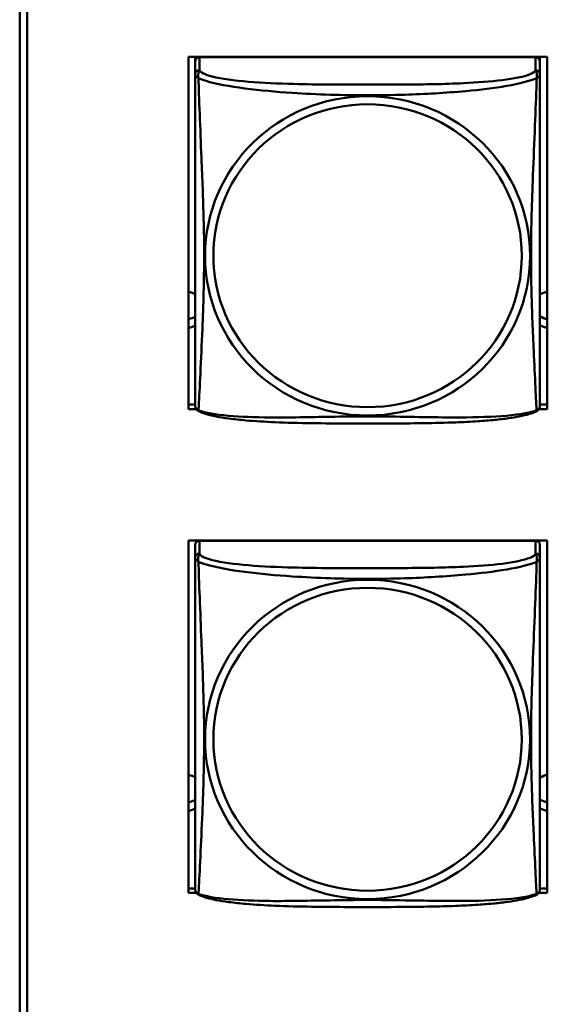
# Model space of a CAD drawing. Header units: inches. Extents: x 0.8 to 75.7, y -7.8 to 49.3.
# Tile 226 of 256: x 56.4 to 57.1, y 6.8 to 8.2. Entities that reach past the tile are written whole.
import ezdxf

# ---------------------------------------------------------------- set-up
doc = ezdxf.new("R2010")
doc.units = ezdxf.units.IN
doc.header["$MEASUREMENT"] = 0
doc.layers.add('Visible Edges(ROSSANSI)', color=7, linetype='Continuous', lineweight=50)
doc.layers.add('Visible Tangent Edges(ROSSANSI)', color=7, linetype='Continuous', lineweight=50)

msp = doc.modelspace()

# ---------------------------------------------------------------- linework, layer by layer
at = {"layer": 'Visible Edges(ROSSANSI)'}
for p, q in [((56.4053, 5.465), (56.4053, 10.4181)), ((56.4153, 10.4185), (56.4153, 5.4654)), ((56.6368, 7.6275), (56.6368, 8.1101)), ((56.6368, 8.1101), (57.1283, 8.1101)), ((56.6458, 8.1101), (56.6458, 8.1094)), ((56.6458, 8.1037), (56.6458, 8.1094)), ((56.6458, 8.1094), (56.6516, 8.1094)), ((57.1123, 8.1094), (56.6517, 8.1094)), ((57.1124, 8.1094), (57.1182, 8.1094)), ((57.1182, 8.1101), (57.1182, 8.1094)), ((57.1182, 8.1094), (57.1182, 8.1036)), ((57.1283, 8.1101), (57.1283, 7.6275)), ((56.6458, 8.1036), (56.6458, 8.086)), ((57.1182, 8.086), (57.1182, 8.1036)), ((56.6368, 7.6336), (56.6458, 7.6336)), ((57.1182, 7.6336), (57.1283, 7.6336)), ((56.6471, 7.6275), (56.6368, 7.6275)), ((57.1283, 7.6275), (57.1168, 7.6275)), ((56.6368, 6.9648), (56.6368, 7.4474)), ((56.6368, 7.4474), (57.1283, 7.4474)), ((57.1123, 7.4472), (56.6517, 7.4472)), ((57.1283, 7.4474), (57.1283, 6.9648)), ((56.6458, 7.4414), (56.6458, 7.4237)), ((57.1182, 7.4237), (57.1182, 7.4414)), ((56.6368, 6.9709), (56.6458, 6.9709)), ((56.6474, 6.9648), (56.6368, 6.9648)), ((57.1283, 6.9648), (57.1165, 6.9648)), ((57.1182, 6.9709), (57.1283, 6.9709))]:
    msp.add_line(p, q, dxfattribs=at)
for centre, start, end in [((56.6595, 7.633), 180, 189.1496), ((57.1044, 7.633), 350.8504, 360), ((56.6595, 6.9707), 180, 189.1496), ((57.1044, 6.9707), 350.8504, 360)]:
    msp.add_arc(centre, 0.0138, start, end, dxfattribs=at)
for centre, major_axis, start_param, end_param in [((56.6517, 8.1036), (-0.00591, 0), 4.712389, 6.283185), ((57.1123, 8.1036), (0.00591, 0), 0, 1.570796), ((56.6323, 7.7634), (0.0255, 0), 1.012755, 1.391938), ((57.1323, 7.7634), (0.0255, 0), 1.727012, 2.154575), ((57.1323, 7.7754), (0.0255, 0), 4.12861, 4.556173), ((56.6323, 7.7754), (0.0255, 0), 4.891248, 5.27043), ((56.6323, 7.7634), (-0.0255, 0), 1.749655, 2.128837), ((57.1323, 7.7634), (-0.0255, 0), 0.987017, 1.414581), ((56.6517, 7.4414), (-0.00591, 0), 4.712389, 6.283185), ((56.8073, 7.4355), (0.014, 0), 2.100393, 2.127689), ((56.8073, 7.4355), (0.014, 0), 1.013904, 1.041199), ((56.9573, 7.4355), (0.014, 0), 2.100393, 2.127689), ((56.9573, 7.4355), (0.014, 0), 1.013904, 1.041199), ((57.1123, 7.4414), (0.00591, 0), 0, 1.570796), ((56.6323, 7.1017), (0.0255, 0), 1.012755, 1.391938), ((57.1323, 7.1017), (0.0255, 0), 1.727012, 2.154575), ((56.6323, 7.1137), (0.0255, 0), 4.891248, 5.27043), ((56.6323, 7.1017), (-0.0255, 0), 1.749655, 2.128837), ((57.1323, 7.1137), (0.0255, 0), 4.12861, 4.556173), ((57.1323, 7.1017), (-0.0255, 0), 0.987017, 1.414581)]:
    msp.add_ellipse(centre, major_axis=major_axis, ratio=0.981793, start_param=start_param, end_param=end_param, dxfattribs=at)
for points, knots in [([(56.6458, 8.086), (56.6458, 8.0834), (56.6458, 8.0788), (56.6458, 8.0727), (56.6458, 8.0614), (56.6458, 8.045), (56.6458, 8.0272), (56.6458, 8.0093), (56.6458, 7.9901), (56.6458, 7.971), (56.6458, 7.9438), (56.6458, 7.9166), (56.6458, 7.8899), (56.6458, 7.8731), (56.6458, 7.8565), (56.6458, 7.8399), (56.6458, 7.8067), (56.6458, 7.7735), (56.6458, 7.7412), (56.6458, 7.7011), (56.6458, 7.6607), (56.6458, 7.642), (56.6458, 7.6363), (56.6458, 7.633), (56.6458, 7.633)], [0.325731, 0.325731, 0.325731, 0.325731, 0.404774, 0.404774, 0.404774, 0.550532, 0.550532, 0.550532, 0.69629, 0.69629, 0.69629, 0.902598, 0.902598, 0.902598, 1.03154, 1.03154, 1.03154, 1.289425, 1.289425, 1.289425, 1.610774, 1.610774, 1.610774, 1.710218, 1.710218, 1.710218, 1.710218]), ([(57.1182, 7.633), (57.1182, 7.633), (57.1182, 7.6339), (57.1182, 7.6355), (57.1182, 7.6402), (57.1182, 7.6511), (57.1182, 7.665), (57.1182, 7.6788), (57.1182, 7.6954), (57.1182, 7.7128), (57.1182, 7.7374), (57.1182, 7.7638), (57.1182, 7.7902), (57.1182, 7.8067), (57.1182, 7.8233), (57.1182, 7.8399), (57.1182, 7.8731), (57.1182, 7.9064), (57.1182, 7.9404), (57.1182, 7.9827), (57.1182, 8.0285), (57.1182, 8.0601), (57.1182, 8.0725), (57.1182, 8.0819), (57.1182, 8.086)], [0.352862, 0.352862, 0.352862, 0.352862, 0.404774, 0.404774, 0.404774, 0.550532, 0.550532, 0.550532, 0.69629, 0.69629, 0.69629, 0.902598, 0.902598, 0.902598, 1.03154, 1.03154, 1.03154, 1.289425, 1.289425, 1.289425, 1.610774, 1.610774, 1.610774, 1.73735, 1.73735, 1.73735, 1.73735]), ([(56.65, 7.6249), (56.6494, 7.6252), (56.6489, 7.6256), (56.648, 7.6264), (56.6476, 7.6268), (56.647, 7.6277), (56.6468, 7.6282), (56.6464, 7.629), (56.6463, 7.6294), (56.6461, 7.6301), (56.646, 7.6305), (56.6459, 7.6308)], [0.02273771, 0.02273771, 0.02273771, 0.02273771, 0.02954865, 0.02954865, 0.03635958, 0.03635958, 0.04317052, 0.04317052, 0.04998146, 0.04998146, 0.0567924, 0.0567924, 0.0567924, 0.0567924]), ([(57.114, 7.6249), (57.1107, 7.6231), (57.1071, 7.6218), (57.0991, 7.6194), (57.0947, 7.6184), (57.0852, 7.6165), (57.0802, 7.6156), (57.069, 7.6141), (57.0628, 7.6133), (57.0489, 7.6119), (57.0412, 7.6113), (57.0234, 7.6101), (57.0131, 7.6096), (56.9882, 7.6087), (56.9735, 7.6083), (56.9418, 7.6079), (56.9248, 7.6078), (56.8908, 7.6077), (56.8738, 7.6077), (56.8398, 7.6078), (56.8228, 7.6079), (56.7888, 7.6084), (56.7716, 7.6088), (56.7414, 7.6101), (56.7283, 7.6108), (56.7073, 7.6127), (56.6992, 7.6135), (56.6856, 7.6154), (56.6799, 7.6163), (56.6698, 7.6183), (56.6654, 7.6193), (56.6572, 7.6217), (56.6535, 7.623), (56.65, 7.6249)], [-1.678204, -1.678204, -1.678204, -1.678204, -1.629815, -1.629815, -1.580861, -1.580861, -1.532583, -1.532583, -1.479316, -1.479316, -1.416961, -1.416961, -1.337799, -1.337799, -1.226353, -1.226353, -1.09702, -1.09702, -0.967687, -0.967687, -0.838354, -0.838354, -0.709022, -0.709022, -0.60577, -0.60577, -0.53827, -0.53827, -0.483941, -0.483941, -0.435529, -0.435529, -0.384876, -0.384876, -0.384876, -0.384876]), ([(57.114, 7.6249), (57.1146, 7.6252), (57.1151, 7.6256), (57.116, 7.6264), (57.1164, 7.6268), (57.117, 7.6277), (57.1172, 7.6282), (57.1176, 7.629), (57.1177, 7.6294), (57.1179, 7.6301), (57.118, 7.6305), (57.118, 7.6308)], [0.02273771, 0.02273771, 0.02273771, 0.02273771, 0.02954865, 0.02954865, 0.03635958, 0.03635958, 0.04317052, 0.04317052, 0.04998146, 0.04998146, 0.0567924, 0.0567924, 0.0567924, 0.0567924]), ([(56.6458, 7.4237), (56.6458, 7.4211), (56.6458, 7.4165), (56.6458, 7.4104), (56.6458, 7.3991), (56.6458, 7.3827), (56.6458, 7.3649), (56.6458, 7.347), (56.6458, 7.3278), (56.6458, 7.3087), (56.6458, 7.2816), (56.6458, 7.2544), (56.6458, 7.2276), (56.6458, 7.2109), (56.6458, 7.1942), (56.6458, 7.1776), (56.6458, 7.1444), (56.6458, 7.1112), (56.6458, 7.079), (56.6458, 7.0388), (56.6458, 6.9984), (56.6458, 6.9798), (56.6458, 6.974), (56.6458, 6.9708), (56.6458, 6.9707)], [0.325731, 0.325731, 0.325731, 0.325731, 0.404774, 0.404774, 0.404774, 0.550532, 0.550532, 0.550532, 0.69629, 0.69629, 0.69629, 0.902598, 0.902598, 0.902598, 1.03154, 1.03154, 1.03154, 1.289425, 1.289425, 1.289425, 1.610774, 1.610774, 1.610774, 1.710218, 1.710218, 1.710218, 1.710218]), ([(57.1182, 6.9707), (57.1182, 6.9707), (57.1182, 6.9716), (57.1182, 6.9733), (57.1182, 6.978), (57.1182, 6.9889), (57.1182, 7.0027), (57.1182, 7.0166), (57.1182, 7.0331), (57.1182, 7.0505), (57.1182, 7.0752), (57.1182, 7.1015), (57.1182, 7.1279), (57.1182, 7.1444), (57.1182, 7.161), (57.1182, 7.1776), (57.1182, 7.2108), (57.1182, 7.2441), (57.1182, 7.2781), (57.1182, 7.3204), (57.1182, 7.3662), (57.1182, 7.3978), (57.1182, 7.4102), (57.1182, 7.4196), (57.1182, 7.4237)], [0.352862, 0.352862, 0.352862, 0.352862, 0.404774, 0.404774, 0.404774, 0.550532, 0.550532, 0.550532, 0.69629, 0.69629, 0.69629, 0.902598, 0.902598, 0.902598, 1.03154, 1.03154, 1.03154, 1.289425, 1.289425, 1.289425, 1.610774, 1.610774, 1.610774, 1.73735, 1.73735, 1.73735, 1.73735]), ([(56.65, 6.9626), (56.6494, 6.9629), (56.6489, 6.9633), (56.648, 6.9641), (56.6476, 6.9646), (56.647, 6.9655), (56.6468, 6.9659), (56.6464, 6.9667), (56.6463, 6.9671), (56.6461, 6.9679), (56.646, 6.9682), (56.6459, 6.9685)], [0.02273771, 0.02273771, 0.02273771, 0.02273771, 0.02954865, 0.02954865, 0.03635958, 0.03635958, 0.04317052, 0.04317052, 0.04998146, 0.04998146, 0.0567924, 0.0567924, 0.0567924, 0.0567924]), ([(57.114, 6.9626), (57.1107, 6.9609), (57.1071, 6.9596), (57.0991, 6.9572), (57.0947, 6.9561), (57.0852, 6.9542), (57.0802, 6.9534), (57.069, 6.9518), (57.0628, 6.9511), (57.0489, 6.9497), (57.0412, 6.949), (57.0234, 6.9479), (57.0131, 6.9474), (56.9882, 6.9464), (56.9735, 6.9461), (56.9418, 6.9456), (56.9248, 6.9455), (56.8908, 6.9454), (56.8738, 6.9454), (56.8398, 6.9455), (56.8228, 6.9456), (56.7888, 6.9461), (56.7716, 6.9465), (56.7414, 6.9478), (56.7283, 6.9486), (56.7073, 6.9504), (56.6992, 6.9513), (56.6856, 6.9531), (56.6799, 6.954), (56.6698, 6.956), (56.6654, 6.957), (56.6572, 6.9594), (56.6535, 6.9608), (56.65, 6.9626)], [-1.678204, -1.678204, -1.678204, -1.678204, -1.629815, -1.629815, -1.580861, -1.580861, -1.532583, -1.532583, -1.479316, -1.479316, -1.416961, -1.416961, -1.337799, -1.337799, -1.226353, -1.226353, -1.09702, -1.09702, -0.967687, -0.967687, -0.838354, -0.838354, -0.709022, -0.709022, -0.60577, -0.60577, -0.53827, -0.53827, -0.483941, -0.483941, -0.435529, -0.435529, -0.384876, -0.384876, -0.384876, -0.384876]), ([(57.114, 6.9626), (57.1146, 6.9629), (57.1151, 6.9633), (57.116, 6.9641), (57.1164, 6.9646), (57.117, 6.9655), (57.1172, 6.9659), (57.1176, 6.9667), (57.1177, 6.9671), (57.1179, 6.9679), (57.118, 6.9682), (57.118, 6.9685)], [0.02273771, 0.02273771, 0.02273771, 0.02273771, 0.02954865, 0.02954865, 0.03635958, 0.03635958, 0.04317052, 0.04317052, 0.04998146, 0.04998146, 0.0567924, 0.0567924, 0.0567924, 0.0567924])]:
    msp.add_open_spline(points, degree=3, knots=knots, dxfattribs=at)
at = {"layer": 'Visible Tangent Edges(ROSSANSI)'}
for p, q in [((56.6517, 8.0918), (56.6517, 8.1094)), ((57.1123, 8.1094), (57.1123, 8.0918)), ((56.6517, 7.4295), (56.6517, 7.4472)), ((57.1123, 7.4472), (57.1123, 7.4295))]:
    msp.add_line(p, q, dxfattribs=at)
for centre, major_axis, start_param, end_param in [((56.6517, 8.086), (-0.00591, 0), 4.712389, 6.283185), ((57.1123, 8.086), (0.00591, 0), 0, 1.570796), ((56.6517, 7.4237), (-0.00591, 0), 4.712389, 6.283185), ((57.1123, 7.4237), (0.00591, 0), 0, 1.570796)]:
    msp.add_ellipse(centre, major_axis=major_axis, ratio=0.981793, start_param=start_param, end_param=end_param, dxfattribs=at)
for centre, major_axis in [((56.882, 7.8373), (-0.2227, 0)), ((56.882, 7.8375), (-0.2113, 0)), ((56.882, 7.175), (-0.2227, 0)), ((56.882, 7.1752), (-0.2113, 0))]:
    msp.add_ellipse(centre, major_axis=major_axis, ratio=0.981793, dxfattribs=at)
for points, knots in [([(56.6503, 8.0807), (56.6501, 8.0818), (56.65, 8.0828), (56.6499, 8.0848), (56.65, 8.0857), (56.6501, 8.087), (56.6502, 8.0875), (56.6504, 8.0881), (56.6505, 8.0883), (56.6506, 8.0888), (56.6507, 8.0891), (56.651, 8.0898), (56.6511, 8.0902), (56.6515, 8.091), (56.6516, 8.0914), (56.6517, 8.0918)], [-0.00026741, -0.00026741, -0.00026741, -0.00026741, 0.01456352, 0.01456352, 0.03151317, 0.03151317, 0.04210669, 0.04210669, 0.04740346, 0.04740346, 0.05587828, 0.05587828, 0.06943799, 0.06943799, 0.0844808, 0.0844808, 0.0844808, 0.0844808]), ([(57.1123, 8.0918), (57.1117, 8.0898), (57.109, 8.0878), (57.1046, 8.086), (57.0965, 8.0827), (57.0826, 8.08), (57.0664, 8.078), (57.0503, 8.076), (57.0321, 8.0747), (57.0135, 8.0738), (56.9871, 8.0725), (56.9598, 8.0721), (56.9327, 8.072), (56.9158, 8.0718), (56.8989, 8.0718), (56.882, 8.0718), (56.8481, 8.0718), (56.8143, 8.0718), (56.7806, 8.0727), (56.7386, 8.0738), (56.6947, 8.0765), (56.6691, 8.083), (56.659, 8.0855), (56.6526, 8.0886), (56.6517, 8.0918)], [0.325731, 0.325731, 0.325731, 0.325731, 0.404774, 0.404774, 0.404774, 0.550532, 0.550532, 0.550532, 0.69629, 0.69629, 0.69629, 0.902598, 0.902598, 0.902598, 1.03154, 1.03154, 1.03154, 1.289425, 1.289425, 1.289425, 1.610774, 1.610774, 1.610774, 1.73735, 1.73735, 1.73735, 1.73735]), ([(57.1123, 8.0918), (57.1124, 8.0914), (57.1125, 8.091), (57.1128, 8.0902), (57.113, 8.0898), (57.1133, 8.0891), (57.1134, 8.0888), (57.1135, 8.0883), (57.1136, 8.0881), (57.1137, 8.0875), (57.1138, 8.087), (57.114, 8.0857), (57.1141, 8.0848), (57.114, 8.0828), (57.1139, 8.0818), (57.1137, 8.0807)], [-0.0844808, -0.0844808, -0.0844808, -0.0844808, -0.06943799, -0.06943799, -0.05587828, -0.05587828, -0.04740346, -0.04740346, -0.04210669, -0.04210669, -0.03151317, -0.03151317, -0.01456352, -0.01456352, 0.00026741, 0.00026741, 0.00026741, 0.00026741]), ([(56.6458, 8.086), (56.6458, 8.0857), (56.6458, 8.0854), (56.6458, 8.085), (56.6459, 8.0848), (56.646, 8.0845), (56.6461, 8.0844), (56.6462, 8.0842), (56.6463, 8.0841), (56.6465, 8.0838), (56.6467, 8.0836), (56.6473, 8.0831), (56.6478, 8.0827), (56.6489, 8.0818), (56.6495, 8.0813), (56.6503, 8.0807)], [-0.0844808, -0.0844808, -0.0844808, -0.0844808, -0.06943799, -0.06943799, -0.05587828, -0.05587828, -0.04740346, -0.04740346, -0.04210669, -0.04210669, -0.03151317, -0.03151317, -0.01456352, -0.01456352, 0.00026741, 0.00026741, 0.00026741, 0.00026741]), ([(56.6503, 7.6257), (56.6504, 7.6273), (56.6506, 7.6296), (56.6507, 7.6325), (56.6518, 7.6524), (56.6539, 7.6955), (56.6556, 7.737), (56.657, 7.7703), (56.658, 7.8038), (56.658, 7.8373), (56.658, 7.854), (56.6578, 7.8708), (56.6573, 7.8878), (56.6567, 7.915), (56.6555, 7.9431), (56.6543, 7.9716), (56.6535, 7.9918), (56.6527, 8.0123), (56.652, 8.0315), (56.6512, 8.0506), (56.6506, 8.0683), (56.6503, 8.0807)], [-1.657319, -1.657319, -1.657319, -1.657319, -1.610774, -1.610774, -1.610774, -1.289425, -1.289425, -1.289425, -1.03154, -1.03154, -1.03154, -0.902598, -0.902598, -0.902598, -0.69629, -0.69629, -0.69629, -0.550532, -0.550532, -0.550532, -0.405761, -0.405761, -0.405761, -0.405761]), ([(56.6503, 8.0807), (56.6531, 8.0794), (56.6566, 8.0781), (56.6606, 8.0769), (56.6883, 8.0686), (56.7353, 8.0634), (56.7788, 8.0605), (56.8137, 8.0582), (56.8479, 8.0572), (56.882, 8.0572), (56.899, 8.0572), (56.9161, 8.0575), (56.9332, 8.058), (56.9607, 8.0589), (56.9889, 8.0605), (57.0165, 8.063), (57.0361, 8.0648), (57.0554, 8.0671), (57.0727, 8.0701), (57.0899, 8.073), (57.1048, 8.0767), (57.1137, 8.0807)], [-1.657319, -1.657319, -1.657319, -1.657319, -1.610774, -1.610774, -1.610774, -1.289425, -1.289425, -1.289425, -1.03154, -1.03154, -1.03154, -0.902598, -0.902598, -0.902598, -0.69629, -0.69629, -0.69629, -0.550532, -0.550532, -0.550532, -0.405761, -0.405761, -0.405761, -0.405761]), ([(57.1137, 8.0807), (57.1136, 8.0767), (57.1134, 8.0721), (57.1133, 8.0672), (57.1122, 8.0328), (57.11, 7.9836), (57.1083, 7.9396), (57.107, 7.9044), (57.106, 7.8707), (57.106, 7.8373), (57.106, 7.8206), (57.1062, 7.8039), (57.1066, 7.7871), (57.1073, 7.7603), (57.1085, 7.7332), (57.1096, 7.7074), (57.1105, 7.6892), (57.1113, 7.6717), (57.112, 7.657), (57.1127, 7.6424), (57.1133, 7.6307), (57.1137, 7.6257)], [-1.657319, -1.657319, -1.657319, -1.657319, -1.610774, -1.610774, -1.610774, -1.289425, -1.289425, -1.289425, -1.03154, -1.03154, -1.03154, -0.902598, -0.902598, -0.902598, -0.69629, -0.69629, -0.69629, -0.550532, -0.550532, -0.550532, -0.405761, -0.405761, -0.405761, -0.405761]), ([(57.1137, 8.0807), (57.1144, 8.0813), (57.1151, 8.0818), (57.1162, 8.0827), (57.1167, 8.0831), (57.1173, 8.0836), (57.1175, 8.0838), (57.1177, 8.0841), (57.1177, 8.0842), (57.1179, 8.0844), (57.118, 8.0845), (57.1181, 8.0848), (57.1181, 8.085), (57.1182, 8.0854), (57.1182, 8.0857), (57.1182, 8.086)], [-0.00026741, -0.00026741, -0.00026741, -0.00026741, 0.01456352, 0.01456352, 0.03151317, 0.03151317, 0.04210669, 0.04210669, 0.04740346, 0.04740346, 0.05587828, 0.05587828, 0.06943799, 0.06943799, 0.0844808, 0.0844808, 0.0844808, 0.0844808]), ([(56.6503, 7.6257), (56.6495, 7.6259), (56.6489, 7.6262), (56.6478, 7.627), (56.6473, 7.6275), (56.6467, 7.6284), (56.6465, 7.6288), (56.6463, 7.6294), (56.6462, 7.6295), (56.6461, 7.6301), (56.646, 7.6304), (56.646, 7.6307), (56.6459, 7.6308), (56.6459, 7.6308)], [-0.00026741, -0.00026741, -0.00026741, -0.00026741, 0.01456352, 0.01456352, 0.03151317, 0.03151317, 0.04210669, 0.04210669, 0.04740346, 0.04740346, 0.05587828, 0.05587828, 0.0567924, 0.0567924, 0.0567924, 0.0567924]), ([(56.65, 7.6249), (56.6499, 7.6249), (56.6499, 7.6249), (56.65, 7.6251), (56.6501, 7.6254), (56.6503, 7.6257)], [-0.02273771, -0.02273771, -0.02273771, -0.02273771, -0.01456352, -0.01456352, 0.00026741, 0.00026741, 0.00026741, 0.00026741]), ([(57.1137, 7.6257), (57.1108, 7.6247), (57.1073, 7.6237), (57.1033, 7.6228), (57.0757, 7.6166), (57.0287, 7.6156), (56.9852, 7.6161), (56.9503, 7.6164), (56.9161, 7.6174), (56.882, 7.6174), (56.8649, 7.6174), (56.8479, 7.6172), (56.8307, 7.6169), (56.8032, 7.6164), (56.7751, 7.6158), (56.7474, 7.616), (56.7279, 7.6162), (56.7085, 7.6168), (56.6912, 7.6184), (56.6741, 7.6199), (56.6591, 7.6224), (56.6503, 7.6257)], [-1.657319, -1.657319, -1.657319, -1.657319, -1.610774, -1.610774, -1.610774, -1.289425, -1.289425, -1.289425, -1.03154, -1.03154, -1.03154, -0.902598, -0.902598, -0.902598, -0.69629, -0.69629, -0.69629, -0.550532, -0.550532, -0.550532, -0.405761, -0.405761, -0.405761, -0.405761]), ([(57.118, 7.6308), (57.118, 7.6308), (57.118, 7.6307), (57.118, 7.6304), (57.1179, 7.6301), (57.1177, 7.6295), (57.1177, 7.6294), (57.1175, 7.6288), (57.1173, 7.6284), (57.1167, 7.6275), (57.1162, 7.627), (57.1151, 7.6262), (57.1144, 7.6259), (57.1137, 7.6257)], [-0.0567924, -0.0567924, -0.0567924, -0.0567924, -0.05587828, -0.05587828, -0.04740346, -0.04740346, -0.04210669, -0.04210669, -0.03151317, -0.03151317, -0.01456352, -0.01456352, 0.00026741, 0.00026741, 0.00026741, 0.00026741]), ([(57.1137, 7.6257), (57.1139, 7.6254), (57.114, 7.6251), (57.114, 7.6249), (57.114, 7.6249), (57.114, 7.6249)], [-0.00026741, -0.00026741, -0.00026741, -0.00026741, 0.01456352, 0.01456352, 0.02273771, 0.02273771, 0.02273771, 0.02273771]), ([(56.6458, 7.4237), (56.6458, 7.4234), (56.6458, 7.4231), (56.6458, 7.4227), (56.6459, 7.4225), (56.646, 7.4222), (56.6461, 7.4221), (56.6462, 7.4219), (56.6463, 7.4218), (56.6465, 7.4216), (56.6467, 7.4214), (56.6473, 7.4208), (56.6478, 7.4204), (56.6489, 7.4195), (56.6495, 7.419), (56.6503, 7.4184)], [-0.0844808, -0.0844808, -0.0844808, -0.0844808, -0.06943799, -0.06943799, -0.05587828, -0.05587828, -0.04740346, -0.04740346, -0.04210669, -0.04210669, -0.03151317, -0.03151317, -0.01456352, -0.01456352, 0.00026741, 0.00026741, 0.00026741, 0.00026741]), ([(56.6503, 7.4184), (56.6501, 7.4195), (56.65, 7.4206), (56.6499, 7.4225), (56.65, 7.4235), (56.6501, 7.4248), (56.6502, 7.4252), (56.6504, 7.4259), (56.6505, 7.4261), (56.6506, 7.4266), (56.6507, 7.4268), (56.651, 7.4276), (56.6511, 7.4279), (56.6515, 7.4287), (56.6516, 7.4291), (56.6517, 7.4295)], [-0.00026741, -0.00026741, -0.00026741, -0.00026741, 0.01456352, 0.01456352, 0.03151317, 0.03151317, 0.04210669, 0.04210669, 0.04740346, 0.04740346, 0.05587828, 0.05587828, 0.06943799, 0.06943799, 0.0844808, 0.0844808, 0.0844808, 0.0844808]), ([(56.6503, 6.9635), (56.6504, 6.9651), (56.6506, 6.9674), (56.6507, 6.9702), (56.6518, 6.9901), (56.6539, 7.0332), (56.6556, 7.0747), (56.657, 7.108), (56.658, 7.1416), (56.658, 7.175), (56.658, 7.1917), (56.6578, 7.2085), (56.6573, 7.2255), (56.6567, 7.2527), (56.6555, 7.2808), (56.6543, 7.3093), (56.6535, 7.3295), (56.6527, 7.35), (56.652, 7.3692), (56.6512, 7.3883), (56.6506, 7.4061), (56.6503, 7.4184)], [-1.657319, -1.657319, -1.657319, -1.657319, -1.610774, -1.610774, -1.610774, -1.289425, -1.289425, -1.289425, -1.03154, -1.03154, -1.03154, -0.902598, -0.902598, -0.902598, -0.69629, -0.69629, -0.69629, -0.550532, -0.550532, -0.550532, -0.405761, -0.405761, -0.405761, -0.405761]), ([(56.6503, 7.4184), (56.6531, 7.4171), (56.6566, 7.4158), (56.6606, 7.4146), (56.6883, 7.4063), (56.7353, 7.4012), (56.7788, 7.3983), (56.8137, 7.3959), (56.8479, 7.3949), (56.882, 7.3949), (56.899, 7.3949), (56.9161, 7.3952), (56.9332, 7.3957), (56.9607, 7.3966), (56.9889, 7.3982), (57.0165, 7.4007), (57.0361, 7.4025), (57.0554, 7.4049), (57.0727, 7.4078), (57.0899, 7.4108), (57.1048, 7.4144), (57.1137, 7.4184)], [-1.657319, -1.657319, -1.657319, -1.657319, -1.610774, -1.610774, -1.610774, -1.289425, -1.289425, -1.289425, -1.03154, -1.03154, -1.03154, -0.902598, -0.902598, -0.902598, -0.69629, -0.69629, -0.69629, -0.550532, -0.550532, -0.550532, -0.405761, -0.405761, -0.405761, -0.405761]), ([(57.1123, 7.4295), (57.1117, 7.4275), (57.109, 7.4255), (57.1046, 7.4238), (57.0965, 7.4205), (57.0826, 7.4177), (57.0664, 7.4157), (57.0503, 7.4137), (57.0321, 7.4124), (57.0135, 7.4115), (56.9871, 7.4103), (56.9598, 7.4099), (56.9327, 7.4097), (56.9158, 7.4096), (56.8989, 7.4095), (56.882, 7.4095), (56.8481, 7.4095), (56.8143, 7.4096), (56.7806, 7.4104), (56.7386, 7.4115), (56.6947, 7.4142), (56.6691, 7.4207), (56.659, 7.4232), (56.6526, 7.4263), (56.6517, 7.4295)], [0.325731, 0.325731, 0.325731, 0.325731, 0.404774, 0.404774, 0.404774, 0.550532, 0.550532, 0.550532, 0.69629, 0.69629, 0.69629, 0.902598, 0.902598, 0.902598, 1.03154, 1.03154, 1.03154, 1.289425, 1.289425, 1.289425, 1.610774, 1.610774, 1.610774, 1.73735, 1.73735, 1.73735, 1.73735]), ([(57.1137, 7.4184), (57.1136, 7.4144), (57.1134, 7.4099), (57.1133, 7.4049), (57.1122, 7.3705), (57.11, 7.3213), (57.1083, 7.2774), (57.107, 7.2421), (57.106, 7.2085), (57.106, 7.175), (57.106, 7.1583), (57.1062, 7.1416), (57.1066, 7.1249), (57.1073, 7.0981), (57.1085, 7.0709), (57.1096, 7.0451), (57.1105, 7.0269), (57.1113, 7.0094), (57.112, 6.9947), (57.1127, 6.9801), (57.1133, 6.9685), (57.1137, 6.9635)], [-1.657319, -1.657319, -1.657319, -1.657319, -1.610774, -1.610774, -1.610774, -1.289425, -1.289425, -1.289425, -1.03154, -1.03154, -1.03154, -0.902598, -0.902598, -0.902598, -0.69629, -0.69629, -0.69629, -0.550532, -0.550532, -0.550532, -0.405761, -0.405761, -0.405761, -0.405761]), ([(57.1123, 7.4295), (57.1124, 7.4291), (57.1125, 7.4287), (57.1128, 7.4279), (57.113, 7.4276), (57.1133, 7.4268), (57.1134, 7.4266), (57.1135, 7.4261), (57.1136, 7.4259), (57.1137, 7.4252), (57.1138, 7.4248), (57.114, 7.4235), (57.1141, 7.4225), (57.114, 7.4206), (57.1139, 7.4195), (57.1137, 7.4184)], [-0.0844808, -0.0844808, -0.0844808, -0.0844808, -0.06943799, -0.06943799, -0.05587828, -0.05587828, -0.04740346, -0.04740346, -0.04210669, -0.04210669, -0.03151317, -0.03151317, -0.01456352, -0.01456352, 0.00026741, 0.00026741, 0.00026741, 0.00026741]), ([(57.1137, 7.4184), (57.1144, 7.419), (57.1151, 7.4195), (57.1162, 7.4204), (57.1167, 7.4208), (57.1173, 7.4214), (57.1175, 7.4216), (57.1177, 7.4218), (57.1177, 7.4219), (57.1179, 7.4221), (57.118, 7.4222), (57.1181, 7.4225), (57.1181, 7.4227), (57.1182, 7.4231), (57.1182, 7.4234), (57.1182, 7.4237)], [-0.00026741, -0.00026741, -0.00026741, -0.00026741, 0.01456352, 0.01456352, 0.03151317, 0.03151317, 0.04210669, 0.04210669, 0.04740346, 0.04740346, 0.05587828, 0.05587828, 0.06943799, 0.06943799, 0.0844808, 0.0844808, 0.0844808, 0.0844808]), ([(56.6503, 6.9635), (56.6495, 6.9637), (56.6489, 6.9639), (56.6478, 6.9647), (56.6473, 6.9652), (56.6467, 6.9661), (56.6465, 6.9665), (56.6463, 6.9671), (56.6462, 6.9673), (56.6461, 6.9678), (56.646, 6.9681), (56.646, 6.9685), (56.6459, 6.9685), (56.6459, 6.9685)], [-0.00026741, -0.00026741, -0.00026741, -0.00026741, 0.01456352, 0.01456352, 0.03151317, 0.03151317, 0.04210669, 0.04210669, 0.04740346, 0.04740346, 0.05587828, 0.05587828, 0.0567924, 0.0567924, 0.0567924, 0.0567924]), ([(56.65, 6.9626), (56.6499, 6.9626), (56.6499, 6.9627), (56.65, 6.9629), (56.6501, 6.9631), (56.6503, 6.9635)], [-0.02273771, -0.02273771, -0.02273771, -0.02273771, -0.01456352, -0.01456352, 0.00026741, 0.00026741, 0.00026741, 0.00026741]), ([(57.1137, 6.9635), (57.1108, 6.9624), (57.1073, 6.9614), (57.1033, 6.9605), (57.0757, 6.9543), (57.0287, 6.9534), (56.9852, 6.9538), (56.9503, 6.9542), (56.9161, 6.9551), (56.882, 6.9551), (56.8649, 6.9551), (56.8479, 6.9549), (56.8307, 6.9546), (56.8032, 6.9542), (56.7751, 6.9535), (56.7474, 6.9537), (56.7279, 6.9539), (56.7085, 6.9546), (56.6912, 6.9561), (56.6741, 6.9577), (56.6591, 6.9601), (56.6503, 6.9635)], [-1.657319, -1.657319, -1.657319, -1.657319, -1.610774, -1.610774, -1.610774, -1.289425, -1.289425, -1.289425, -1.03154, -1.03154, -1.03154, -0.902598, -0.902598, -0.902598, -0.69629, -0.69629, -0.69629, -0.550532, -0.550532, -0.550532, -0.405761, -0.405761, -0.405761, -0.405761]), ([(57.118, 6.9685), (57.118, 6.9685), (57.118, 6.9685), (57.118, 6.9681), (57.1179, 6.9678), (57.1177, 6.9673), (57.1177, 6.9671), (57.1175, 6.9665), (57.1173, 6.9661), (57.1167, 6.9652), (57.1162, 6.9647), (57.1151, 6.9639), (57.1144, 6.9637), (57.1137, 6.9635)], [-0.0567924, -0.0567924, -0.0567924, -0.0567924, -0.05587828, -0.05587828, -0.04740346, -0.04740346, -0.04210669, -0.04210669, -0.03151317, -0.03151317, -0.01456352, -0.01456352, 0.00026741, 0.00026741, 0.00026741, 0.00026741]), ([(57.1137, 6.9635), (57.1139, 6.9631), (57.114, 6.9629), (57.114, 6.9627), (57.114, 6.9626), (57.114, 6.9626)], [-0.00026741, -0.00026741, -0.00026741, -0.00026741, 0.01456352, 0.01456352, 0.02273771, 0.02273771, 0.02273771, 0.02273771])]:
    msp.add_open_spline(points, degree=3, knots=knots, dxfattribs=at)

doc.saveas('drawing.dxf')
